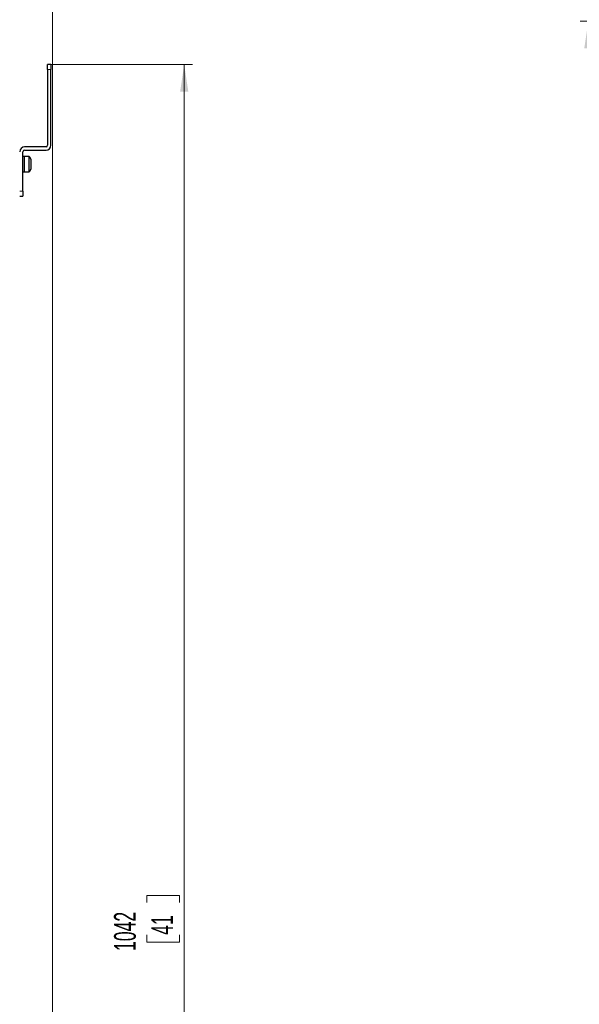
# Model space of a CAD drawing. Header units: millimetres. Extents: x 0 to 4205, y 0 to 2970.
# Tile 75 of 87: x 2380 to 2720, y 2071 to 2669. Entities that reach past the tile are written whole.
import ezdxf

# ---------------------------------------------------------------- set-up
doc = ezdxf.new("R2010")
doc.units = ezdxf.units.MM
doc.header["$LTSCALE"] = 5
doc.styles.add('SLDTEXTSTYLE0', font='TXT', dxfattribs={"width": 0.605})
doc.dimstyles.new('SLDDIMSTYLE0', dxfattribs={"dimtxt": 12.841593, "dimasz": 16.5, "dimexe": 0, "dimexo": 0.0625, "dimgap": 3.210398, "dimtad": 1, "dimdec": 0, "dimrnd": 1e-09, "dimzin": 12, "dimdsep": 46, "dimtxsty": 'SLDTEXTSTYLE0', "dimsah": 1, "dimcen": 0.09, "dimadec": 0, "dimazin": 3, "dimtfac": 1, "dimtdec": 1, "dimtofl": 0, "dimtmove": 0, "dimatfit": 3, "dimfxl": 0, "dimfrac": 2, "dimtolj": 1, "dimtzin": 12, "dimarcsym": 0})

# ---------------------------------------------------------------- blocks, each defined once
blk = doc.blocks.new('_D_6')
at = {"color": 7, "linetype": 'Continuous', "lineweight": 0}
for p, q in [((3104.77, 2668.59), (2720.22, 2668.59)), ((2725.22, 1276.69), (2725.22, 2668.59)), ((2702.56, 1989.79), (2702.56, 1994.2)), ((2702.56, 1994.2), (2722.28, 1994.2)), ((2722.28, 1994.2), (2722.28, 1989.79)), ((2702.56, 1955.49), (2702.56, 1951.08)), ((2702.56, 1951.08), (2722.28, 1951.08)), ((2722.28, 1951.08), (2722.28, 1955.49)), ((3030.4, 1276.69), (2720.22, 1276.69))]:
    blk.add_line(p, q, dxfattribs=at)
at = {"color": 7, "linetype": 'Continuous', "lineweight": 18}
for points in [[(2725.22, 2668.59), (2722.72, 2652.09), (2727.72, 2652.09)], [(2725.22, 1276.69), (2727.72, 1293.19), (2722.72, 1293.19)]]:
    blk.add_solid(points, dxfattribs=at)
at = {"color": 7, "linetype": 'Continuous', "lineweight": 18, "char_height": 13.229, "attachment_point": 1, "rotation": 90, "style": 'SLDTEXTSTYLE0'}
for s, insert in [('1392', (2682.57, 1953.04)), ('54,8', (2705.23, 1955.49))]:
    blk.add_mtext(s, dxfattribs=dict(at, insert=insert))
blk = doc.blocks.new('_D_7')
at = {"color": 7, "linetype": 'Continuous', "lineweight": 0}
for p, q in [((2163.82, 2742.16), (2159.41, 2742.16)), ((2159.41, 2742.16), (2159.41, 2722.44)), ((2198.12, 2742.16), (2202.53, 2742.16)), ((2202.53, 2742.16), (2202.53, 2722.44)), ((1950.03, 2550.64), (1950.03, 2724.5)), ((2399.56, 1699.78), (2399.56, 2724.5)), ((1950.03, 2719.5), (2399.56, 2719.5)), ((2159.41, 2722.44), (2163.82, 2722.44)), ((2202.53, 2722.44), (2198.12, 2722.44))]:
    blk.add_line(p, q, dxfattribs=at)
at = {"color": 7, "linetype": 'Continuous', "lineweight": 18}
for points in [[(1950.03, 2719.5), (1966.53, 2717), (1966.53, 2722)], [(2399.56, 2719.5), (2383.06, 2722), (2383.06, 2717)]]:
    blk.add_solid(points, dxfattribs=at)
at = {"color": 7, "linetype": 'Continuous', "lineweight": 18, "char_height": 13.229, "attachment_point": 1, "style": 'SLDTEXTSTYLE0'}
for s, insert in [('450', (2166.27, 2762.15)), ('17,7', (2163.82, 2739.49))]:
    blk.add_mtext(s, dxfattribs=dict(at, insert=insert))
blk = doc.blocks.new('_D_9')
at = {"color": 7, "linetype": 'Continuous', "lineweight": 0}
for p, q in [((2398.56, 2642.17), (2484.56, 2642.17)), ((2479.56, 1599.78), (2479.56, 2642.17)), ((2456.9, 2132.88), (2456.9, 2137.29)), ((2456.9, 2137.29), (2476.62, 2137.29)), ((2476.62, 2137.29), (2476.62, 2132.88)), ((2456.9, 2113.29), (2456.9, 2108.88)), ((2476.62, 2108.88), (2476.62, 2113.29)), ((2456.9, 2108.88), (2476.62, 2108.88)), ((2399.56, 1599.78), (2484.56, 1599.78))]:
    blk.add_line(p, q, dxfattribs=at)
at = {"color": 7, "linetype": 'Continuous', "lineweight": 18}
for points in [[(2479.56, 2642.17), (2477.06, 2625.67), (2482.06, 2625.67)], [(2479.56, 1599.78), (2482.06, 1616.28), (2477.06, 1616.28)]]:
    blk.add_solid(points, dxfattribs=at)
at = {"color": 7, "linetype": 'Continuous', "lineweight": 18, "char_height": 13.229, "attachment_point": 1, "rotation": 90, "style": 'SLDTEXTSTYLE0'}
for s, insert in [('1042', (2436.91, 2103.49)), ('41', (2459.57, 2113.29))]:
    blk.add_mtext(s, dxfattribs=dict(at, insert=insert))

msp = doc.modelspace()

# ---------------------------------------------------------------- linework, layer by layer
at = {"color": 7, "linetype": 'Continuous', "lineweight": 25}
for p, q in [((2398.56, 2642.17), (2396.56, 2642.17)), ((2396.56, 2639.17), (2396.56, 2642.17)), ((2396.56, 2639.17), (2396.56, 2593.17)), ((2398.56, 2642.17), (2398.56, 2639.17)), ((2398.56, 2593.17), (2398.56, 2639.17)), ((2395.56, 2592.17), (2382.56, 2592.17)), ((2381.56, 2565.17), (2381.56, 2589.17)), ((2382.56, 2586.27), (2381.56, 2586.27)), ((2382.56, 2590.17), (2395.56, 2590.17)), ((2385.33, 2586.42), (2382.56, 2586.42)), ((2382.56, 2576.92), (2382.56, 2586.42)), ((2385.33, 2576.92), (2385.33, 2586.42)), ((2386.26, 2584.8), (2386.26, 2578.54)), ((2381.56, 2577.07), (2382.56, 2577.07)), ((2382.56, 2576.92), (2385.33, 2576.92)), ((2379.56, 2562.17), (2381.56, 2562.17)), ((2381.56, 2565.17), (2381.56, 2562.17))]:
    msp.add_line(p, q, dxfattribs=at)
at = {"color": 8, "linetype": 'Continuous', "lineweight": 18}
for p, q in [((2398.56, 2639.17), (2396.56, 2639.17)), ((2379.56, 2565.17), (2381.56, 2565.17))]:
    msp.add_line(p, q, dxfattribs=at)
at = {"color": 7, "linetype": 'Continuous', "lineweight": 25}
for centre, radius, start, end in [((2382.56, 2589.17), 3, 90, 180), ((2395.56, 2593.17), 3, 270, 0), ((2395.56, 2593.17), 1, 270, 0), ((2382.56, 2589.17), 1, 90, 180), ((2378.89, 2581.67), 8, 23.03374, 36.42357), ((2378.89, 2581.67), 8, 323.57643, 336.96626)]:
    msp.add_arc(centre, radius, start, end, dxfattribs=at)

# ---------------------------------------------------------------- dimensions: what is measured, and where the dimension line sits
at = {"color": 7, "linetype": 'Continuous', "lineweight": 18}
dim = msp.add_linear_dim(base=(2399.56, 2719.5), p1=(1950.03, 2550.64), p2=(2399.56, 1699.78), dimstyle='SLDDIMSTYLE0', dxfattribs=at)
dim.commit()
dim.dimension.update_dxf_attribs({"geometry": '_D_7', "text_midpoint": (2180.97, 2719.5), "dimtype": 160})
for base, p1, p2, picture, middle in [((2725.22, 2668.59), (3030.4, 1276.69), (3104.77, 2668.59), '_D_6', (2725.22, 1972.64)), ((2479.56, 2642.17), (2399.56, 1599.78), (2398.56, 2642.17), '_D_9', (2479.56, 2123.08))]:
    dim = msp.add_linear_dim(base=base, p1=p1, p2=p2, angle=90, dimstyle='SLDDIMSTYLE0', dxfattribs=at)
    dim.commit()
    dim.dimension.update_dxf_attribs({"geometry": picture, "text_midpoint": middle, "dimtype": 160})

doc.saveas('drawing.dxf')
